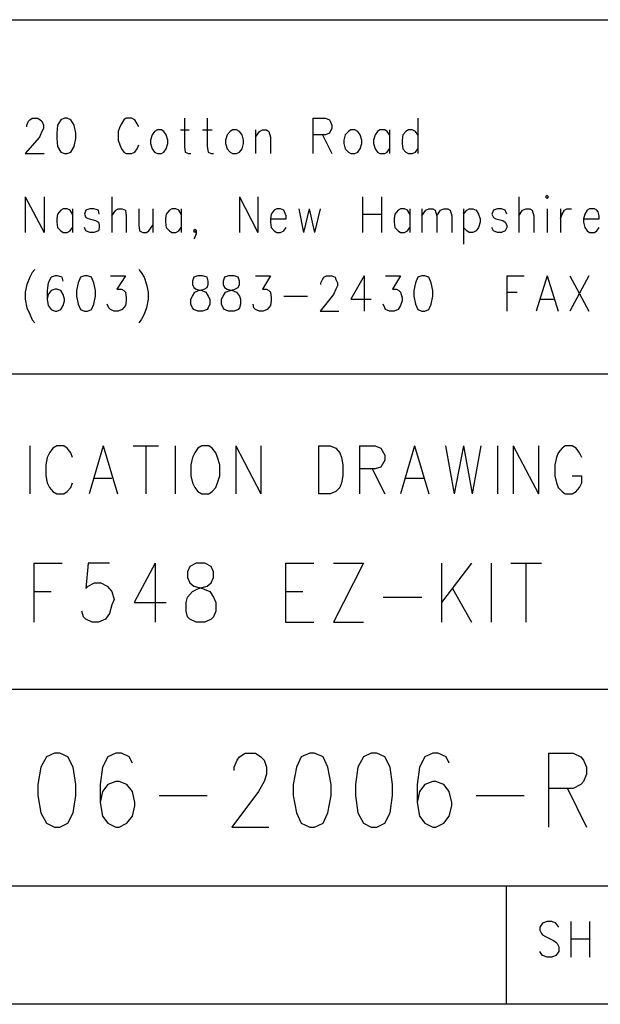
# Model space of a CAD drawing. Extents: x 11.9 to 28.1, y 10.8 to 21.2.
# Tile 20 of 43: x 26.626 to 27.363, y 10.799 to 12.049. Entities that reach past the tile are written whole.
import ezdxf

# ---------------------------------------------------------------- set-up
doc = ezdxf.new("R2010")
doc.units = 0
doc.header["$MEASUREMENT"] = 0
doc.layers.add('LAYNR1', color=2, linetype='Continuous')

msp = doc.modelspace()

# ---------------------------------------------------------------- linework, layer by layer
at = {"layer": 'LAYNR1', "color": 7}
for points in [[(23.389, 12.049), (28.093, 12.049)], [(26.635, 11.913), (26.635, 11.915), (26.637, 11.92), (26.639, 11.922)], [(26.639, 11.922), (26.642, 11.924), (26.649, 11.924), (26.652, 11.922)], [(26.652, 11.922), (26.654, 11.92), (26.656, 11.915), (26.656, 11.911), (26.654, 11.907), (26.651, 11.9)], [(26.678, 11.922), (26.674, 11.915), (26.673, 11.905)], [(26.683, 11.924), (26.678, 11.922)], [(26.691, 11.922), (26.686, 11.924), (26.683, 11.924)], [(26.697, 11.905), (26.695, 11.915), (26.691, 11.922)], [(26.753, 11.913), (26.751, 11.907), (26.751, 11.896)], [(26.755, 11.917), (26.753, 11.913)], [(26.758, 11.922), (26.755, 11.917)], [(26.772, 11.922), (26.768, 11.924), (26.761, 11.924), (26.758, 11.922)], [(26.775, 11.917), (26.772, 11.922)], [(26.777, 11.913), (26.775, 11.917)], [(26.835, 11.924), (26.835, 11.888)], [(26.864, 11.924), (26.864, 11.888)], [(26.998, 11.924), (26.998, 11.879)], [(26.998, 11.924), (27.014, 11.924), (27.019, 11.922)], [(27.019, 11.922), (27.02, 11.92), (27.022, 11.915), (27.022, 11.911), (27.02, 11.907), (27.019, 11.905)], [(27.131, 11.924), (27.131, 11.879)], [(26.651, 11.9), (26.633, 11.879)], [(26.673, 11.905), (26.673, 11.898), (26.674, 11.888)], [(26.695, 11.888), (26.697, 11.898), (26.697, 11.905)], [(26.801, 11.909), (26.797, 11.907), (26.794, 11.903), (26.792, 11.896)], [(26.806, 11.909), (26.801, 11.909)], [(26.814, 11.896), (26.812, 11.903), (26.809, 11.907), (26.806, 11.909)], [(26.83, 11.909), (26.841, 11.909)], [(26.858, 11.909), (26.87, 11.909)], [(26.896, 11.909), (26.893, 11.907), (26.889, 11.903), (26.887, 11.896)], [(26.901, 11.909), (26.896, 11.909)], [(26.91, 11.896), (26.908, 11.903), (26.905, 11.907), (26.901, 11.909)], [(26.925, 11.909), (26.925, 11.879)], [(26.925, 11.9), (26.93, 11.907), (26.934, 11.909)], [(26.934, 11.909), (26.939, 11.909)], [(26.939, 11.909), (26.942, 11.907), (26.944, 11.9)], [(26.944, 11.9), (26.944, 11.879)], [(27.019, 11.905), (27.014, 11.903), (26.998, 11.903)], [(27.01, 11.903), (27.022, 11.879)], [(27.046, 11.909), (27.043, 11.907), (27.039, 11.903), (27.037, 11.896)], [(27.051, 11.909), (27.046, 11.909)], [(27.06, 11.896), (27.058, 11.903), (27.055, 11.907), (27.051, 11.909)], [(27.083, 11.909), (27.08, 11.907), (27.077, 11.903), (27.075, 11.896)], [(27.089, 11.909), (27.083, 11.909)], [(27.095, 11.903), (27.092, 11.907), (27.089, 11.909)], [(27.095, 11.909), (27.095, 11.879)], [(27.119, 11.909), (27.116, 11.907), (27.112, 11.903), (27.111, 11.896)], [(27.124, 11.909), (27.119, 11.909)], [(27.131, 11.903), (27.128, 11.907), (27.124, 11.909)], [(26.674, 11.888), (26.678, 11.881), (26.683, 11.879)], [(26.686, 11.879), (26.691, 11.881), (26.695, 11.888)], [(26.751, 11.896), (26.753, 11.89), (26.755, 11.885), (26.758, 11.881), (26.761, 11.879)], [(26.768, 11.879), (26.772, 11.881), (26.775, 11.885), (26.777, 11.89)], [(26.792, 11.896), (26.792, 11.892)], [(26.792, 11.892), (26.794, 11.885), (26.797, 11.881), (26.801, 11.879)], [(26.806, 11.879), (26.809, 11.881), (26.812, 11.885), (26.814, 11.892)], [(26.814, 11.892), (26.814, 11.896)], [(26.835, 11.888), (26.836, 11.881), (26.84, 11.879)], [(26.864, 11.888), (26.865, 11.881), (26.869, 11.879)], [(26.887, 11.896), (26.887, 11.892)], [(26.887, 11.892), (26.889, 11.885), (26.893, 11.881), (26.896, 11.879)], [(26.901, 11.879), (26.905, 11.881), (26.908, 11.885), (26.91, 11.892)], [(26.91, 11.892), (26.91, 11.896)], [(27.037, 11.896), (27.037, 11.892)], [(27.037, 11.892), (27.039, 11.885), (27.043, 11.881), (27.046, 11.879)], [(27.051, 11.879), (27.055, 11.881), (27.058, 11.885), (27.06, 11.892)], [(27.06, 11.892), (27.06, 11.896)], [(27.075, 11.896), (27.075, 11.892)], [(27.075, 11.892), (27.077, 11.885), (27.08, 11.881), (27.083, 11.879)], [(27.111, 11.896), (27.111, 11.892)], [(27.111, 11.892), (27.112, 11.885), (27.116, 11.881), (27.119, 11.879)], [(26.633, 11.879), (26.657, 11.879)], [(26.683, 11.879), (26.686, 11.879)], [(26.761, 11.879), (26.768, 11.879)], [(26.801, 11.879), (26.806, 11.879)], [(26.84, 11.879), (26.843, 11.879)], [(26.869, 11.879), (26.872, 11.879)], [(26.896, 11.879), (26.901, 11.879)], [(27.046, 11.879), (27.051, 11.879)], [(27.083, 11.879), (27.089, 11.879)], [(27.089, 11.879), (27.092, 11.881), (27.095, 11.885)], [(27.119, 11.879), (27.124, 11.879)], [(27.124, 11.879), (27.128, 11.881), (27.131, 11.885)], [(27.295, 11.826), (27.293, 11.824)], [(27.295, 11.822), (27.297, 11.824), (27.295, 11.826)], [(26.633, 11.824), (26.633, 11.779)], [(26.633, 11.824), (26.657, 11.779)], [(26.657, 11.824), (26.657, 11.779)], [(26.743, 11.824), (26.743, 11.779)], [(26.905, 11.824), (26.905, 11.779)], [(26.905, 11.824), (26.928, 11.779)], [(26.928, 11.824), (26.928, 11.779)], [(27.061, 11.824), (27.061, 11.779)], [(27.085, 11.824), (27.085, 11.779)], [(27.259, 11.824), (27.259, 11.779)], [(27.293, 11.824), (27.295, 11.822)], [(26.681, 11.809), (26.678, 11.807), (26.674, 11.802), (26.673, 11.796)], [(26.686, 11.809), (26.681, 11.809)], [(26.693, 11.802), (26.69, 11.807), (26.686, 11.809)], [(26.693, 11.809), (26.693, 11.779)], [(26.715, 11.809), (26.71, 11.807), (26.708, 11.802), (26.71, 11.798), (26.714, 11.796)], [(26.72, 11.809), (26.715, 11.809)], [(26.727, 11.802), (26.726, 11.807), (26.72, 11.809)], [(26.743, 11.8), (26.748, 11.807), (26.751, 11.809)], [(26.751, 11.809), (26.756, 11.809)], [(26.756, 11.809), (26.76, 11.807), (26.761, 11.8)], [(26.761, 11.8), (26.761, 11.779)], [(26.777, 11.809), (26.777, 11.788)], [(26.795, 11.809), (26.795, 11.779)], [(26.819, 11.809), (26.816, 11.807), (26.812, 11.802), (26.811, 11.796)], [(26.824, 11.809), (26.819, 11.809)], [(26.831, 11.802), (26.828, 11.807), (26.824, 11.809)], [(26.831, 11.809), (26.831, 11.779)], [(26.952, 11.809), (26.949, 11.807), (26.945, 11.802), (26.944, 11.796)], [(26.957, 11.809), (26.952, 11.809)], [(26.962, 11.805), (26.961, 11.807), (26.957, 11.809)], [(26.964, 11.8), (26.962, 11.805)], [(26.964, 11.796), (26.964, 11.8)], [(26.98, 11.809), (26.986, 11.779)], [(26.993, 11.809), (26.986, 11.779)], [(26.993, 11.809), (27, 11.779)], [(27.007, 11.809), (27, 11.779)], [(27.061, 11.802), (27.085, 11.802)], [(27.109, 11.809), (27.106, 11.807), (27.102, 11.802), (27.101, 11.796)], [(27.114, 11.809), (27.109, 11.809)], [(27.121, 11.802), (27.118, 11.807), (27.114, 11.809)], [(27.121, 11.809), (27.121, 11.779)], [(27.136, 11.809), (27.136, 11.779)], [(27.136, 11.8), (27.141, 11.807), (27.145, 11.809)], [(27.145, 11.809), (27.15, 11.809)], [(27.15, 11.809), (27.153, 11.807), (27.155, 11.8)], [(27.155, 11.8), (27.16, 11.807), (27.164, 11.809)], [(27.155, 11.8), (27.155, 11.779)], [(27.164, 11.809), (27.169, 11.809)], [(27.169, 11.809), (27.172, 11.807), (27.174, 11.8)], [(27.174, 11.8), (27.174, 11.779)], [(27.189, 11.809), (27.189, 11.764)], [(27.189, 11.802), (27.193, 11.807), (27.196, 11.809)], [(27.196, 11.809), (27.201, 11.809)], [(27.201, 11.809), (27.205, 11.807), (27.208, 11.802), (27.21, 11.796)], [(27.232, 11.809), (27.227, 11.807), (27.225, 11.802), (27.227, 11.798), (27.23, 11.796)], [(27.237, 11.809), (27.232, 11.809)], [(27.244, 11.802), (27.242, 11.807), (27.237, 11.809)], [(27.259, 11.8), (27.264, 11.807), (27.268, 11.809)], [(27.268, 11.809), (27.273, 11.809)], [(27.273, 11.809), (27.276, 11.807), (27.278, 11.8)], [(27.278, 11.8), (27.278, 11.779)], [(27.295, 11.809), (27.295, 11.779)], [(27.312, 11.809), (27.312, 11.779)], [(27.312, 11.796), (27.314, 11.802), (27.317, 11.807), (27.32, 11.809)], [(27.32, 11.809), (27.326, 11.809)], [(27.349, 11.809), (27.346, 11.807), (27.343, 11.802), (27.341, 11.796)], [(27.355, 11.809), (27.349, 11.809)], [(27.36, 11.805), (27.358, 11.807), (27.355, 11.809)], [(27.361, 11.8), (27.36, 11.805)], [(27.361, 11.796), (27.361, 11.8)], [(26.673, 11.796), (26.673, 11.792)], [(26.673, 11.792), (26.674, 11.785), (26.678, 11.781), (26.681, 11.779)], [(26.714, 11.796), (26.722, 11.794), (26.726, 11.792)], [(26.727, 11.788), (26.727, 11.785), (26.726, 11.781), (26.72, 11.779)], [(26.726, 11.792), (26.727, 11.788)], [(26.777, 11.788), (26.778, 11.781), (26.782, 11.779)], [(26.787, 11.779), (26.79, 11.781), (26.795, 11.788)], [(26.811, 11.796), (26.811, 11.792)], [(26.811, 11.792), (26.812, 11.785), (26.816, 11.781), (26.819, 11.779)], [(26.944, 11.796), (26.964, 11.796)], [(26.944, 11.796), (26.944, 11.792)], [(26.944, 11.792), (26.945, 11.785), (26.949, 11.781), (26.952, 11.779)], [(27.101, 11.796), (27.101, 11.792)], [(27.101, 11.792), (27.102, 11.785), (27.106, 11.781), (27.109, 11.779)], [(27.21, 11.792), (27.208, 11.785), (27.205, 11.781), (27.201, 11.779)], [(27.21, 11.796), (27.21, 11.792)], [(27.23, 11.796), (27.239, 11.794), (27.242, 11.792)], [(27.244, 11.788), (27.244, 11.785), (27.242, 11.781), (27.237, 11.779)], [(27.242, 11.792), (27.244, 11.788)], [(27.341, 11.796), (27.361, 11.796)], [(27.341, 11.796), (27.341, 11.792)], [(27.341, 11.792), (27.343, 11.785), (27.346, 11.781), (27.349, 11.779)], [(26.681, 11.779), (26.686, 11.779)], [(26.686, 11.779), (26.69, 11.781), (26.693, 11.785)], [(26.715, 11.779), (26.71, 11.781), (26.708, 11.785)], [(26.72, 11.779), (26.715, 11.779)], [(26.782, 11.779), (26.787, 11.779)], [(26.819, 11.779), (26.824, 11.779)], [(26.824, 11.779), (26.828, 11.781), (26.831, 11.785)], [(26.848, 11.779), (26.847, 11.781), (26.848, 11.783)], [(26.848, 11.783), (26.85, 11.781), (26.85, 11.777), (26.848, 11.773), (26.847, 11.771)], [(26.85, 11.781), (26.848, 11.779)], [(26.952, 11.779), (26.957, 11.779)], [(26.957, 11.779), (26.961, 11.781), (26.964, 11.785)], [(27.109, 11.779), (27.114, 11.779)], [(27.114, 11.779), (27.118, 11.781), (27.121, 11.785)], [(27.196, 11.779), (27.193, 11.781), (27.189, 11.785)], [(27.201, 11.779), (27.196, 11.779)], [(27.232, 11.779), (27.227, 11.781), (27.225, 11.785)], [(27.237, 11.779), (27.232, 11.779)], [(27.349, 11.779), (27.355, 11.779)], [(27.355, 11.779), (27.358, 11.781), (27.361, 11.785)], [(26.645, 11.732), (26.642, 11.728), (26.639, 11.722)], [(26.777, 11.732), (26.78, 11.728), (26.784, 11.722)], [(26.635, 11.713), (26.633, 11.703), (26.633, 11.694), (26.635, 11.683)], [(26.639, 11.722), (26.635, 11.713)], [(26.666, 11.722), (26.662, 11.715), (26.661, 11.705)], [(26.68, 11.722), (26.674, 11.724), (26.671, 11.724), (26.666, 11.722)], [(26.681, 11.717), (26.68, 11.722)], [(26.703, 11.722), (26.7, 11.715), (26.698, 11.705)], [(26.708, 11.724), (26.703, 11.722)], [(26.717, 11.722), (26.712, 11.724), (26.708, 11.724)], [(26.722, 11.705), (26.72, 11.715), (26.717, 11.722)], [(26.741, 11.724), (26.76, 11.724), (26.749, 11.707), (26.755, 11.707), (26.758, 11.705)], [(26.784, 11.722), (26.787, 11.713)], [(26.787, 11.713), (26.789, 11.703), (26.789, 11.694), (26.787, 11.683)], [(26.847, 11.722), (26.845, 11.717)], [(26.845, 11.717), (26.845, 11.713)], [(26.845, 11.713), (26.847, 11.709)], [(26.852, 11.724), (26.847, 11.722)], [(26.864, 11.722), (26.858, 11.724), (26.852, 11.724)], [(26.865, 11.717), (26.864, 11.722)], [(26.864, 11.709), (26.865, 11.713)], [(26.865, 11.713), (26.865, 11.717)], [(26.886, 11.722), (26.884, 11.717)], [(26.884, 11.717), (26.884, 11.713)], [(26.884, 11.713), (26.886, 11.709)], [(26.891, 11.724), (26.886, 11.722)], [(26.903, 11.722), (26.898, 11.724), (26.891, 11.724)], [(26.905, 11.717), (26.903, 11.722)], [(26.903, 11.709), (26.905, 11.713)], [(26.905, 11.713), (26.905, 11.717)], [(26.925, 11.724), (26.944, 11.724), (26.934, 11.707), (26.939, 11.707), (26.942, 11.705)], [(27.008, 11.713), (27.008, 11.715), (27.01, 11.719), (27.012, 11.722)], [(27.012, 11.722), (27.015, 11.724), (27.022, 11.724), (27.026, 11.722)], [(27.026, 11.722), (27.027, 11.719), (27.029, 11.715), (27.029, 11.711), (27.027, 11.707), (27.024, 11.7)], [(27.063, 11.724), (27.046, 11.694), (27.072, 11.694)], [(27.063, 11.724), (27.063, 11.679)], [(27.09, 11.724), (27.109, 11.724), (27.099, 11.707), (27.104, 11.707), (27.107, 11.705)], [(27.131, 11.722), (27.128, 11.715), (27.126, 11.705)], [(27.136, 11.724), (27.131, 11.722)], [(27.145, 11.722), (27.14, 11.724), (27.136, 11.724)], [(27.15, 11.705), (27.148, 11.715), (27.145, 11.722)], [(27.244, 11.724), (27.244, 11.679)], [(27.244, 11.724), (27.266, 11.724)], [(27.295, 11.724), (27.281, 11.679)], [(27.295, 11.724), (27.309, 11.679)], [(27.324, 11.724), (27.348, 11.679)], [(27.348, 11.724), (27.324, 11.679)], [(26.661, 11.705), (26.661, 11.694), (26.662, 11.686), (26.666, 11.681), (26.671, 11.679)], [(26.666, 11.705), (26.662, 11.7)], [(26.678, 11.705), (26.673, 11.707), (26.671, 11.707), (26.666, 11.705)], [(26.681, 11.7), (26.678, 11.705)], [(26.698, 11.705), (26.698, 11.698), (26.7, 11.688)], [(26.72, 11.688), (26.722, 11.698), (26.722, 11.705)], [(26.758, 11.705), (26.76, 11.703), (26.761, 11.696)], [(26.843, 11.688), (26.843, 11.694), (26.845, 11.698), (26.848, 11.703), (26.853, 11.705)], [(26.847, 11.709), (26.85, 11.707), (26.857, 11.705)], [(26.853, 11.705), (26.86, 11.707), (26.864, 11.709)], [(26.857, 11.705), (26.862, 11.703), (26.865, 11.698), (26.867, 11.694), (26.867, 11.688)], [(26.882, 11.688), (26.882, 11.694), (26.884, 11.698), (26.887, 11.703), (26.893, 11.705)], [(26.886, 11.709), (26.889, 11.707), (26.896, 11.705)], [(26.893, 11.705), (26.899, 11.707), (26.903, 11.709)], [(26.896, 11.705), (26.901, 11.703), (26.905, 11.698), (26.906, 11.694), (26.906, 11.688)], [(26.942, 11.705), (26.944, 11.703), (26.945, 11.696)], [(27.107, 11.705), (27.109, 11.703), (27.111, 11.696)], [(27.126, 11.705), (27.126, 11.698), (27.128, 11.688)], [(27.148, 11.688), (27.15, 11.698), (27.15, 11.705)], [(27.244, 11.703), (27.257, 11.703)], [(26.662, 11.7), (26.661, 11.694)], [(26.673, 11.679), (26.678, 11.681), (26.681, 11.686), (26.683, 11.692)], [(26.683, 11.692), (26.683, 11.694), (26.681, 11.7)], [(26.7, 11.688), (26.703, 11.681), (26.708, 11.679)], [(26.712, 11.679), (26.717, 11.681), (26.72, 11.688)], [(26.739, 11.683), (26.737, 11.688)], [(26.761, 11.692), (26.76, 11.686), (26.756, 11.681), (26.751, 11.679)], [(26.761, 11.696), (26.761, 11.692)], [(26.845, 11.683), (26.843, 11.688)], [(26.867, 11.688), (26.865, 11.683)], [(26.884, 11.683), (26.882, 11.688)], [(26.906, 11.688), (26.905, 11.683)], [(26.923, 11.683), (26.922, 11.688)], [(26.945, 11.692), (26.944, 11.686), (26.94, 11.681), (26.935, 11.679)], [(26.945, 11.696), (26.945, 11.692)], [(26.961, 11.698), (26.991, 11.698)], [(27.024, 11.7), (27.007, 11.679)], [(27.089, 11.683), (27.087, 11.688)], [(27.111, 11.692), (27.109, 11.686), (27.106, 11.681), (27.101, 11.679)], [(27.111, 11.696), (27.111, 11.692)], [(27.128, 11.688), (27.131, 11.681), (27.136, 11.679)], [(27.14, 11.679), (27.145, 11.681), (27.148, 11.688)], [(27.286, 11.694), (27.303, 11.694)], [(26.635, 11.683), (26.639, 11.675)], [(26.639, 11.675), (26.642, 11.668), (26.645, 11.664)], [(26.671, 11.679), (26.673, 11.679)], [(26.708, 11.679), (26.712, 11.679)], [(26.746, 11.679), (26.741, 11.681), (26.739, 11.683)], [(26.751, 11.679), (26.746, 11.679)], [(26.784, 11.675), (26.78, 11.668), (26.777, 11.664)], [(26.787, 11.683), (26.784, 11.675)], [(26.852, 11.679), (26.847, 11.681), (26.845, 11.683)], [(26.858, 11.679), (26.852, 11.679)], [(26.865, 11.683), (26.864, 11.681), (26.858, 11.679)], [(26.891, 11.679), (26.886, 11.681), (26.884, 11.683)], [(26.898, 11.679), (26.891, 11.679)], [(26.905, 11.683), (26.903, 11.681), (26.898, 11.679)], [(26.93, 11.679), (26.925, 11.681), (26.923, 11.683)], [(26.935, 11.679), (26.93, 11.679)], [(27.007, 11.679), (27.031, 11.679)], [(27.095, 11.679), (27.09, 11.681), (27.089, 11.683)], [(27.101, 11.679), (27.095, 11.679)], [(27.136, 11.679), (27.14, 11.679)], [(28.088, 11.599), (25.593, 11.599)], [(26.639, 11.508), (26.639, 11.447)], [(26.693, 11.493), (26.691, 11.499), (26.686, 11.505), (26.682, 11.508), (26.673, 11.508), (26.668, 11.505), (26.664, 11.499), (26.661, 11.493)], [(26.732, 11.508), (26.714, 11.447)], [(26.732, 11.508), (26.75, 11.447)], [(26.77, 11.508), (26.802, 11.508)], [(26.786, 11.508), (26.786, 11.447)], [(26.823, 11.508), (26.823, 11.447)], [(26.857, 11.508), (26.852, 11.505), (26.848, 11.499), (26.845, 11.493)], [(26.877, 11.493), (26.875, 11.499), (26.87, 11.505), (26.866, 11.508), (26.857, 11.508)], [(26.9, 11.508), (26.9, 11.447)], [(26.9, 11.508), (26.932, 11.447)], [(26.932, 11.508), (26.932, 11.447)], [(27.005, 11.508), (27.005, 11.447)], [(27.005, 11.508), (27.02, 11.508), (27.027, 11.505), (27.032, 11.499), (27.034, 11.493)], [(27.057, 11.508), (27.057, 11.447)], [(27.057, 11.508), (27.077, 11.508), (27.084, 11.505), (27.086, 11.502), (27.089, 11.496), (27.089, 11.49), (27.086, 11.484), (27.084, 11.481), (27.077, 11.479), (27.057, 11.479)], [(27.127, 11.508), (27.109, 11.447)], [(27.127, 11.508), (27.145, 11.447)], [(27.166, 11.508), (27.177, 11.447)], [(27.189, 11.508), (27.177, 11.447)], [(27.189, 11.508), (27.2, 11.447)], [(27.211, 11.508), (27.2, 11.447)], [(27.232, 11.508), (27.232, 11.447)], [(27.252, 11.508), (27.252, 11.447)], [(27.252, 11.508), (27.284, 11.447)], [(27.284, 11.508), (27.284, 11.447)], [(27.339, 11.493), (27.336, 11.499), (27.332, 11.505), (27.327, 11.508), (27.318, 11.508), (27.314, 11.505), (27.309, 11.499), (27.307, 11.493)], [(26.661, 11.493), (26.659, 11.484), (26.659, 11.47)], [(26.845, 11.493), (26.843, 11.484), (26.843, 11.47)], [(26.88, 11.47), (26.88, 11.484), (26.877, 11.493)], [(27.034, 11.493), (27.036, 11.484), (27.036, 11.47)], [(27.307, 11.493), (27.305, 11.484), (27.305, 11.47)], [(27.073, 11.479), (27.089, 11.447)], [(26.659, 11.47), (26.661, 11.461), (26.664, 11.455), (26.668, 11.45), (26.673, 11.447)], [(26.72, 11.467), (26.743, 11.467)], [(26.843, 11.47), (26.845, 11.461), (26.848, 11.455), (26.852, 11.45), (26.857, 11.447)], [(26.866, 11.447), (26.87, 11.45), (26.875, 11.455), (26.877, 11.461), (26.88, 11.47)], [(27.036, 11.47), (27.034, 11.461), (27.032, 11.455), (27.027, 11.45), (27.02, 11.447)], [(27.116, 11.467), (27.139, 11.467)], [(27.305, 11.47), (27.307, 11.461), (27.309, 11.455), (27.314, 11.45), (27.318, 11.447)], [(27.327, 11.447), (27.332, 11.45), (27.336, 11.455), (27.339, 11.461), (27.339, 11.47)], [(27.327, 11.47), (27.339, 11.47)], [(26.682, 11.447), (26.686, 11.45), (26.691, 11.455), (26.693, 11.461)], [(26.673, 11.447), (26.682, 11.447)], [(26.857, 11.447), (26.866, 11.447)], [(27.02, 11.447), (27.005, 11.447)], [(27.318, 11.447), (27.327, 11.447)], [(26.644, 11.359), (26.644, 11.284)], [(26.644, 11.359), (26.68, 11.359)], [(26.74, 11.359), (26.713, 11.359), (26.71, 11.327)], [(26.798, 11.359), (26.771, 11.309), (26.812, 11.309)], [(26.798, 11.359), (26.798, 11.284)], [(26.842, 11.355), (26.839, 11.348), (26.839, 11.341)], [(26.85, 11.359), (26.842, 11.355)], [(26.869, 11.355), (26.861, 11.359), (26.85, 11.359)], [(26.872, 11.341), (26.872, 11.348), (26.869, 11.355)], [(26.963, 11.359), (26.963, 11.284)], [(26.963, 11.359), (26.999, 11.359)], [(27.062, 11.359), (27.024, 11.284)], [(27.024, 11.359), (27.062, 11.359)], [(27.161, 11.359), (27.161, 11.284)], [(27.199, 11.359), (27.161, 11.309)], [(27.224, 11.359), (27.224, 11.284)], [(27.249, 11.359), (27.288, 11.359)], [(27.268, 11.359), (27.268, 11.284)], [(26.839, 11.341), (26.842, 11.334), (26.847, 11.33), (26.858, 11.327)], [(26.853, 11.327), (26.864, 11.33), (26.869, 11.334), (26.872, 11.341)], [(26.71, 11.327), (26.713, 11.33), (26.721, 11.334), (26.729, 11.334), (26.737, 11.33), (26.743, 11.323), (26.746, 11.313)], [(26.837, 11.298), (26.837, 11.309), (26.839, 11.316), (26.845, 11.323), (26.853, 11.327)], [(26.858, 11.327), (26.867, 11.323), (26.872, 11.316), (26.875, 11.309), (26.875, 11.298)], [(27.175, 11.327), (27.199, 11.284)], [(26.644, 11.323), (26.666, 11.323)], [(26.746, 11.313), (26.743, 11.306), (26.74, 11.295), (26.735, 11.288), (26.726, 11.284)], [(26.963, 11.323), (26.985, 11.323)], [(27.087, 11.316), (27.136, 11.316)], [(26.718, 11.284), (26.71, 11.288), (26.707, 11.291), (26.705, 11.298)], [(26.85, 11.284), (26.842, 11.288), (26.839, 11.291), (26.837, 11.298)], [(26.875, 11.298), (26.872, 11.291), (26.869, 11.288), (26.861, 11.284)], [(26.726, 11.284), (26.718, 11.284)], [(26.861, 11.284), (26.85, 11.284)], [(26.963, 11.284), (26.999, 11.284)], [(27.024, 11.284), (27.062, 11.284)], [(25.593, 11.199), (28.093, 11.199)], [(26.67, 11.118), (26.66, 11.113), (26.653, 11.1), (26.649, 11.078), (26.649, 11.064), (26.653, 11.042), (26.66, 11.029), (26.67, 11.024)], [(26.677, 11.024), (26.687, 11.029), (26.694, 11.042), (26.697, 11.064), (26.697, 11.078), (26.694, 11.1), (26.687, 11.113), (26.677, 11.118), (26.67, 11.118)], [(26.769, 11.105), (26.765, 11.113), (26.755, 11.118), (26.748, 11.118), (26.738, 11.113), (26.731, 11.1), (26.728, 11.078), (26.728, 11.055), (26.731, 11.038), (26.738, 11.029), (26.748, 11.024)], [(26.898, 11.096), (26.898, 11.1), (26.902, 11.109), (26.905, 11.113), (26.912, 11.118), (26.925, 11.118), (26.932, 11.113), (26.936, 11.109), (26.939, 11.1), (26.939, 11.091), (26.936, 11.082), (26.929, 11.069), (26.895, 11.024)], [(26.994, 11.118), (26.983, 11.113), (26.977, 11.1), (26.973, 11.078), (26.973, 11.064), (26.977, 11.042), (26.983, 11.029), (26.994, 11.024)], [(27, 11.024), (27.011, 11.029), (27.017, 11.042), (27.021, 11.064), (27.021, 11.078), (27.017, 11.1), (27.011, 11.113), (27, 11.118), (26.994, 11.118)], [(27.072, 11.118), (27.062, 11.113), (27.055, 11.1), (27.052, 11.078), (27.052, 11.064), (27.055, 11.042), (27.062, 11.029), (27.072, 11.024)], [(27.079, 11.024), (27.089, 11.029), (27.096, 11.042), (27.099, 11.064), (27.099, 11.078), (27.096, 11.1), (27.089, 11.113), (27.079, 11.118), (27.072, 11.118)], [(27.171, 11.105), (27.167, 11.113), (27.157, 11.118), (27.15, 11.118), (27.14, 11.113), (27.133, 11.1), (27.13, 11.078), (27.13, 11.055), (27.133, 11.038), (27.14, 11.029), (27.15, 11.024)], [(27.297, 11.118), (27.297, 11.024)], [(27.297, 11.118), (27.328, 11.118), (27.338, 11.113), (27.341, 11.109), (27.345, 11.1), (27.345, 11.091), (27.341, 11.082), (27.338, 11.078), (27.328, 11.073), (27.297, 11.073)], [(26.752, 11.024), (26.762, 11.029), (26.769, 11.038), (26.772, 11.051), (26.772, 11.055), (26.769, 11.069), (26.762, 11.078), (26.752, 11.082), (26.748, 11.082), (26.738, 11.078), (26.731, 11.069), (26.728, 11.055)], [(27.154, 11.024), (27.164, 11.029), (27.171, 11.038), (27.174, 11.051), (27.174, 11.055), (27.171, 11.069), (27.164, 11.078), (27.154, 11.082), (27.15, 11.082), (27.14, 11.078), (27.133, 11.069), (27.13, 11.055)], [(26.803, 11.064), (26.864, 11.064)], [(27.205, 11.064), (27.266, 11.064)], [(27.321, 11.073), (27.345, 11.024)], [(26.67, 11.024), (26.677, 11.024)], [(26.748, 11.024), (26.752, 11.024)], [(26.895, 11.024), (26.942, 11.024)], [(26.994, 11.024), (27, 11.024)], [(27.072, 11.024), (27.079, 11.024)], [(27.15, 11.024), (27.154, 11.024)], [(28.093, 10.949), (24.442, 10.949)], [(27.243, 10.949), (27.243, 10.799)], [(27.289, 10.902), (27.286, 10.897)], [(27.306, 10.902), (27.301, 10.904), (27.295, 10.904), (27.289, 10.902)], [(27.31, 10.897), (27.306, 10.902)], [(27.325, 10.904), (27.325, 10.859)], [(27.349, 10.904), (27.349, 10.859)], [(27.286, 10.897), (27.286, 10.893)], [(27.286, 10.893), (27.288, 10.889)], [(27.288, 10.889), (27.289, 10.887), (27.293, 10.885)], [(27.293, 10.885), (27.303, 10.88)], [(27.303, 10.88), (27.306, 10.878), (27.308, 10.876)], [(27.308, 10.876), (27.31, 10.872)], [(27.325, 10.882), (27.349, 10.882)], [(27.295, 10.859), (27.289, 10.861), (27.286, 10.866)], [(27.31, 10.872), (27.31, 10.866), (27.306, 10.861), (27.301, 10.859)], [(27.301, 10.859), (27.295, 10.859)], [(28.093, 10.799), (11.892, 10.799)], [(28.088, 10.799), (23.389, 10.799)], [(27.243, 10.799), (26.192, 10.799)]]:
    msp.add_lwpolyline(points, dxfattribs=at)

doc.saveas('drawing.dxf')
